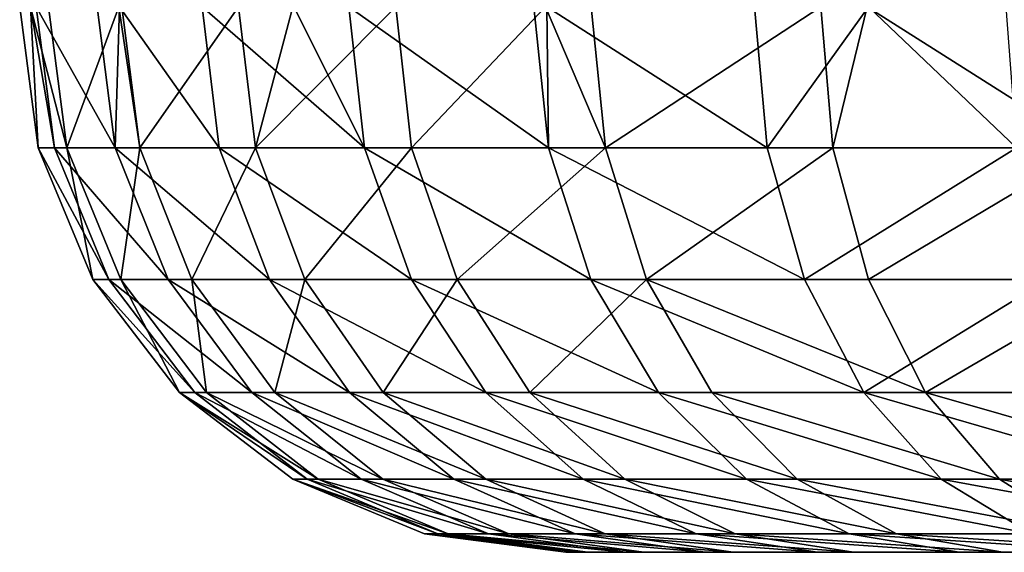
# Model space of a CAD drawing. Header units: millimetres. Extents: x 0 to 842, y 1 to 617.
# Tile 246 of 256: x 357.2 to 366.21, y 448.58 to 453.46. Entities that reach past the tile are written whole.
import ezdxf

# ---------------------------------------------------------------- set-up
doc = ezdxf.new("R2010")
doc.units = ezdxf.units.MM
doc.header["$LTSCALE"] = 25.4
doc.layers.get('0').update_dxf_attribs({"true_color": 0xff5454})

# ---------------------------------------------------------------- blocks, each defined once
blk = doc.blocks.new('MILL-9136.STL#1')
at = {"color": 58, "true_color": 0x645010}
mesh = blk.add_polyface(dxfattribs=at)
corners = [(380.6642, 169.6789, 48.5085), (380.8345, 168.3848, 48.5053), (380.7617, 169.6789, 50.1742)]
mesh.append_faces([[corners[k] for k in face] for face in [(0, 1, 2)]], dxfattribs={"color": 58})
mesh = blk.add_polyface(dxfattribs=at)
corners = [(380.7634, 169.6789, 46.0085), (380.8345, 168.3848, 48.5053), (380.6642, 169.6789, 48.5085)]
mesh.append_faces([[corners[k] for k in face] for face in [(0, 1, 2)]], dxfattribs={"color": 58})
mesh = blk.add_polyface(dxfattribs=at)
corners = [(380.7617, 169.6789, 50.1742), (381.096, 168.3848, 51.4345), (380.9277, 169.6789, 51.4615)]
mesh.append_faces([[corners[k] for k in face] for face in [(0, 1, 2)]], dxfattribs={"color": 58})
mesh = blk.add_polyface(dxfattribs=at)
corners = [(380.7617, 169.6789, 50.1742), (380.8345, 168.3848, 48.5053), (381.096, 168.3848, 51.4345)]
mesh.append_faces([[corners[k] for k in face] for face in [(0, 1, 2)]], dxfattribs={"color": 58})
mesh = blk.add_polyface(dxfattribs=at)
corners = [(380.8141, 169.6789, 45.5477), (380.9832, 168.3848, 45.5682), (380.7634, 169.6789, 46.0085)]
mesh.append_faces([[corners[k] for k in face] for face in [(0, 1, 2)]], dxfattribs={"color": 58})
mesh = blk.add_polyface(dxfattribs=at)
corners = [(380.7634, 169.6789, 46.0085), (380.9832, 168.3848, 45.5682), (380.8345, 168.3848, 48.5053)]
mesh.append_faces([[corners[k] for k in face] for face in [(0, 1, 2)]], dxfattribs={"color": 58})
mesh = blk.add_polyface(dxfattribs=at)
corners = [(380.8141, 169.6789, 45.5477), (381.5392, 168.3848, 42.6803), (380.9832, 168.3848, 45.5682), (381.3746, 169.6789, 42.6365)]
mesh.append_faces([[corners[k] for k in face] for face in [(0, 1, 2), (1, 0, 3)]], dxfattribs={"vtx0": -1, "color": 58})
mesh = blk.add_polyface(dxfattribs=at)
corners = [(380.9277, 169.6789, 51.4615), (381.096, 168.3848, 51.4345), (381.5727, 169.6789, 54.2603)]
mesh.append_faces([[corners[k] for k in face] for face in [(0, 1, 2)]], dxfattribs={"color": 58})
mesh = blk.add_polyface(dxfattribs=at)
corners = [(381.5727, 169.6789, 54.2603), (381.096, 168.3848, 51.4345), (381.7626, 168.3848, 54.2988)]
mesh.append_faces([[corners[k] for k in face] for face in [(0, 1, 2)]], dxfattribs={"color": 58})
mesh = blk.add_polyface(dxfattribs=at)
corners = [(381.5778, 169.6789, 41.9232), (381.5392, 168.3848, 42.6803), (381.3746, 169.6789, 42.6365)]
mesh.append_faces([[corners[k] for k in face] for face in [(0, 1, 2)]], dxfattribs={"color": 58})
mesh = blk.add_polyface(dxfattribs=at)
corners = [(381.5778, 169.6789, 41.9232), (382.4918, 168.3848, 39.898), (381.5392, 168.3848, 42.6803)]
mesh.append_faces([[corners[k] for k in face] for face in [(0, 1, 2)]], dxfattribs={"color": 58})
mesh = blk.add_polyface(dxfattribs=at)
corners = [(381.5727, 169.6789, 54.2603), (381.7626, 168.3848, 54.2988), (381.5997, 169.6789, 54.3489)]
mesh.append_faces([[corners[k] for k in face] for face in [(0, 1, 2)]], dxfattribs={"color": 58})
mesh = blk.add_polyface(dxfattribs=at)
corners = [(382.3348, 169.6789, 39.8317), (382.4918, 168.3848, 39.898), (381.5778, 169.6789, 41.9232)]
mesh.append_faces([[corners[k] for k in face] for face in [(0, 1, 2)]], dxfattribs={"color": 58})
mesh = blk.add_polyface(dxfattribs=at)
corners = [(382.6671, 169.6789, 57.1148), (381.7626, 168.3848, 54.2988), (382.8214, 168.3848, 57.0425), (381.5997, 169.6789, 54.3489)]
mesh.append_faces([[corners[k] for k in face] for face in [(0, 1, 2), (1, 0, 3)]], dxfattribs={"vtx0": -1, "color": 58})
mesh = blk.add_polyface(dxfattribs=at)
corners = [(382.3348, 169.6789, 39.8317), (383.8223, 168.3848, 37.2753), (382.4918, 168.3848, 39.898)]
mesh.append_faces([[corners[k] for k in face] for face in [(0, 1, 2)]], dxfattribs={"color": 58})
mesh = blk.add_polyface(dxfattribs=at)
corners = [(383.1736, 169.6789, 38.0752), (383.8223, 168.3848, 37.2753), (382.3348, 169.6789, 39.8317)]
mesh.append_faces([[corners[k] for k in face] for face in [(0, 1, 2)]], dxfattribs={"color": 58})
mesh = blk.add_polyface(dxfattribs=at)
corners = [(382.6671, 169.6789, 57.1148), (382.8214, 168.3848, 57.0425), (383.1652, 169.6789, 58.1096)]
mesh.append_faces([[corners[k] for k in face] for face in [(0, 1, 2)]], dxfattribs={"color": 58})
mesh = blk.add_polyface(dxfattribs=at)
corners = [(384.1089, 169.6789, 59.7052), (382.8214, 168.3848, 57.0425), (384.2516, 168.3848, 59.6122)]
mesh.append_faces([[corners[k] for k in face] for face in [(0, 1, 2)]], dxfattribs={"color": 58})
mesh = blk.add_polyface(dxfattribs=at)
corners = [(383.1652, 169.6789, 58.1096), (382.8214, 168.3848, 57.0425), (384.1089, 169.6789, 59.7052)]
mesh.append_faces([[corners[k] for k in face] for face in [(0, 1, 2)]], dxfattribs={"color": 58})
mesh = blk.add_polyface(dxfattribs=at)
corners = [(383.6761, 169.6789, 37.1878), (383.8223, 168.3848, 37.2753), (383.1736, 169.6789, 38.0752)]
mesh.append_faces([[corners[k] for k in face] for face in [(0, 1, 2)]], dxfattribs={"color": 58})
mesh = blk.add_polyface(dxfattribs=at)
corners = [(383.6761, 169.6789, 37.1878), (385.5049, 168.3848, 34.8633), (383.8223, 168.3848, 37.2753), (385.3723, 169.6789, 34.7563)]
mesh.append_faces([[corners[k] for k in face] for face in [(0, 1, 2), (1, 0, 3)]], dxfattribs={"vtx0": -1, "color": 58})
mesh = blk.add_polyface(dxfattribs=at)
corners = [(384.1089, 169.6789, 59.7052), (384.2516, 168.3848, 59.6122), (385.4781, 169.6789, 61.5742)]
mesh.append_faces([[corners[k] for k in face] for face in [(0, 1, 2)]], dxfattribs={"color": 58})
mesh = blk.add_polyface(dxfattribs=at)
corners = [(385.4781, 169.6789, 61.5742), (384.2516, 168.3848, 59.6122), (386.0257, 168.3848, 61.9577)]
mesh.append_faces([[corners[k] for k in face] for face in [(0, 1, 2)]], dxfattribs={"color": 58})
mesh = blk.add_polyface(dxfattribs=at)
corners = [(385.4893, 169.6789, 34.6125), (385.5049, 168.3848, 34.8633), (385.3723, 169.6789, 34.7563)]
mesh.append_faces([[corners[k] for k in face] for face in [(0, 1, 2)]], dxfattribs={"color": 58})
mesh = blk.add_polyface(dxfattribs=at)
corners = [(385.4781, 169.6789, 61.5742), (386.0257, 168.3848, 61.9577), (385.8973, 169.6789, 62.0697)]
mesh.append_faces([[corners[k] for k in face] for face in [(0, 1, 2)]], dxfattribs={"color": 58})
mesh = blk.add_polyface(dxfattribs=at)
corners = [(387.3903, 169.6789, 32.5845), (387.5067, 168.3848, 32.7089), (385.4893, 169.6789, 34.6125)]
mesh.append_faces([[corners[k] for k in face] for face in [(0, 1, 2)]], dxfattribs={"color": 58})
mesh = blk.add_polyface(dxfattribs=at)
corners = [(385.4893, 169.6789, 34.6125), (387.5067, 168.3848, 32.7089), (385.5049, 168.3848, 34.8633)]
mesh.append_faces([[corners[k] for k in face] for face in [(0, 1, 2)]], dxfattribs={"color": 58})
mesh = blk.add_polyface(dxfattribs=at)
corners = [(386.0257, 168.3848, 61.9577), (387.9973, 169.6789, 64.1623), (385.8973, 169.6789, 62.0697), (388.1089, 168.3848, 64.0336)]
mesh.append_faces([[corners[k] for k in face] for face in [(0, 1, 2), (1, 0, 3)]], dxfattribs={"vtx0": -1, "color": 58})
mesh = blk.add_polyface(dxfattribs=at)
corners = [(388.4362, 169.6789, 31.6681), (387.5067, 168.3848, 32.7089), (387.3903, 169.6789, 32.5845)]
mesh.append_faces([[corners[k] for k in face] for face in [(0, 1, 2)]], dxfattribs={"color": 58})
mesh = blk.add_polyface(dxfattribs=at)
corners = [(389.7889, 168.3848, 30.8541), (387.5067, 168.3848, 32.7089), (388.4362, 169.6789, 31.6681)]
mesh.append_faces([[corners[k] for k in face] for face in [(0, 1, 2)]], dxfattribs={"color": 58})
mesh = blk.add_polyface(dxfattribs=at)
corners = [(388.4225, 169.6789, 64.521), (387.9973, 169.6789, 64.1623), (388.1089, 168.3848, 64.0336)]
mesh.append_faces([[corners[k] for k in face] for face in [(0, 1, 2)]], dxfattribs={"color": 58})
mesh = blk.add_polyface(dxfattribs=at)
corners = [(390.4607, 168.3848, 65.7993), (388.4225, 169.6789, 64.521), (388.1089, 168.3848, 64.0336)]
mesh.append_faces([[corners[k] for k in face] for face in [(0, 1, 2)]], dxfattribs={"color": 58})
mesh = blk.add_polyface(dxfattribs=at)
corners = [(390.4607, 168.3848, 65.7993), (390.3681, 169.6789, 65.9423), (388.4225, 169.6789, 64.521)]
mesh.append_faces([[corners[k] for k in face] for face in [(0, 1, 2)]], dxfattribs={"color": 58})
mesh = blk.add_polyface(dxfattribs=at)
corners = [(389.7889, 168.3848, 30.8541), (388.4362, 169.6789, 31.6681), (389.691, 169.6789, 30.7147)]
mesh.append_faces([[corners[k] for k in face] for face in [(0, 1, 2)]], dxfattribs={"color": 58})
mesh = blk.add_polyface(dxfattribs=at)
corners = [(380.8345, 168.3848, 48.5053), (381.4791, 167.1789, 45.6282), (381.3339, 167.1789, 48.4957), (380.9832, 168.3848, 45.5682)]
mesh.append_faces([[corners[k] for k in face] for face in [(0, 1, 2), (1, 0, 3)]], dxfattribs={"vtx0": -1, "color": 58})
mesh = blk.add_polyface(dxfattribs=at)
corners = [(381.096, 168.3848, 51.4345), (381.3339, 167.1789, 48.4957), (381.5892, 167.1789, 51.3555), (380.8345, 168.3848, 48.5053)]
mesh.append_faces([[corners[k] for k in face] for face in [(0, 1, 2), (1, 0, 3)]], dxfattribs={"vtx0": -1, "color": 58})
mesh = blk.add_polyface(dxfattribs=at)
corners = [(380.9832, 168.3848, 45.5682), (382.022, 167.1789, 42.8087), (381.4791, 167.1789, 45.6282), (381.5392, 168.3848, 42.6803)]
mesh.append_faces([[corners[k] for k in face] for face in [(0, 1, 2), (1, 0, 3)]], dxfattribs={"vtx0": -1, "color": 58})
mesh = blk.add_polyface(dxfattribs=at)
corners = [(381.7626, 168.3848, 54.2988), (381.5892, 167.1789, 51.3555), (382.24, 167.1789, 54.152), (381.096, 168.3848, 51.4345)]
mesh.append_faces([[corners[k] for k in face] for face in [(0, 1, 2), (1, 0, 3)]], dxfattribs={"vtx0": -1, "color": 58})
mesh = blk.add_polyface(dxfattribs=at)
corners = [(381.5392, 168.3848, 42.6803), (382.9519, 167.1789, 40.0923), (382.022, 167.1789, 42.8087), (382.4918, 168.3848, 39.898)]
mesh.append_faces([[corners[k] for k in face] for face in [(0, 1, 2), (1, 0, 3)]], dxfattribs={"vtx0": -1, "color": 58})
mesh = blk.add_polyface(dxfattribs=at)
corners = [(382.8214, 168.3848, 57.0425), (382.24, 167.1789, 54.152), (383.2737, 167.1789, 56.8306), (381.7626, 168.3848, 54.2988)]
mesh.append_faces([[corners[k] for k in face] for face in [(0, 1, 2), (1, 0, 3)]], dxfattribs={"vtx0": -1, "color": 58})
mesh = blk.add_polyface(dxfattribs=at)
corners = [(382.4918, 168.3848, 39.898), (384.2509, 167.1789, 37.5318), (382.9519, 167.1789, 40.0923), (383.8223, 168.3848, 37.2753)]
mesh.append_faces([[corners[k] for k in face] for face in [(0, 1, 2), (1, 0, 3)]], dxfattribs={"vtx0": -1, "color": 58})
mesh = blk.add_polyface(dxfattribs=at)
corners = [(384.2516, 168.3848, 59.6122), (383.2737, 167.1789, 56.8306), (384.6701, 167.1789, 59.3394), (382.8214, 168.3848, 57.0425)]
mesh.append_faces([[corners[k] for k in face] for face in [(0, 1, 2), (1, 0, 3)]], dxfattribs={"vtx0": -1, "color": 58})
mesh = blk.add_polyface(dxfattribs=at)
corners = [(383.8223, 168.3848, 37.2753), (385.8936, 167.1789, 35.1769), (384.2509, 167.1789, 37.5318), (385.5049, 168.3848, 34.8633)]
mesh.append_faces([[corners[k] for k in face] for face in [(0, 1, 2), (1, 0, 3)]], dxfattribs={"vtx0": -1, "color": 58})
mesh = blk.add_polyface(dxfattribs=at)
corners = [(386.0257, 168.3848, 61.9577), (384.6701, 167.1789, 59.3394), (386.4021, 167.1789, 61.6293), (384.2516, 168.3848, 59.6122)]
mesh.append_faces([[corners[k] for k in face] for face in [(0, 1, 2), (1, 0, 3)]], dxfattribs={"vtx0": -1, "color": 58})
mesh = blk.add_polyface(dxfattribs=at)
corners = [(385.5049, 168.3848, 34.8633), (387.8481, 167.1789, 33.0736), (385.8936, 167.1789, 35.1769), (387.5067, 168.3848, 32.7089)]
mesh.append_faces([[corners[k] for k in face] for face in [(0, 1, 2), (1, 0, 3)]], dxfattribs={"vtx0": -1, "color": 58})
mesh = blk.add_polyface(dxfattribs=at)
corners = [(386.4021, 167.1789, 61.6293), (388.1089, 168.3848, 64.0336), (386.0257, 168.3848, 61.9577), (388.4359, 167.1789, 63.656)]
mesh.append_faces([[corners[k] for k in face] for face in [(0, 1, 2), (1, 0, 3)]], dxfattribs={"vtx0": -1, "color": 58})
mesh = blk.add_polyface(dxfattribs=at)
corners = [(389.7889, 168.3848, 30.8541), (387.8481, 167.1789, 33.0736), (387.5067, 168.3848, 32.7089), (390.0762, 167.1789, 31.2628)]
mesh.append_faces([[corners[k] for k in face] for face in [(0, 1, 2), (1, 0, 3)]], dxfattribs={"vtx0": -1, "color": 58})
mesh = blk.add_polyface(dxfattribs=at)
corners = [(388.4359, 167.1789, 63.656), (390.4607, 168.3848, 65.7993), (388.1089, 168.3848, 64.0336), (390.732, 167.1789, 65.3799)]
mesh.append_faces([[corners[k] for k in face] for face in [(0, 1, 2), (1, 0, 3)]], dxfattribs={"vtx0": -1, "color": 58})
mesh = blk.add_polyface(dxfattribs=at)
corners = [(381.3339, 167.1789, 48.4957), (382.2679, 166.1434, 45.7236), (382.1283, 166.1434, 48.4804), (381.4791, 167.1789, 45.6282)]
mesh.append_faces([[corners[k] for k in face] for face in [(0, 1, 2), (1, 0, 3)]], dxfattribs={"vtx0": -1, "color": 58})
mesh = blk.add_polyface(dxfattribs=at)
corners = [(381.5892, 167.1789, 51.3555), (382.1283, 166.1434, 48.4804), (382.3738, 166.1434, 51.2298), (381.3339, 167.1789, 48.4957)]
mesh.append_faces([[corners[k] for k in face] for face in [(0, 1, 2), (1, 0, 3)]], dxfattribs={"vtx0": -1, "color": 58})
mesh = blk.add_polyface(dxfattribs=at)
corners = [(381.4791, 167.1789, 45.6282), (382.7899, 166.1434, 43.013), (382.2679, 166.1434, 45.7236), (382.022, 167.1789, 42.8087)]
mesh.append_faces([[corners[k] for k in face] for face in [(0, 1, 2), (1, 0, 3)]], dxfattribs={"vtx0": -1, "color": 58})
mesh = blk.add_polyface(dxfattribs=at)
corners = [(382.24, 167.1789, 54.152), (382.3738, 166.1434, 51.2298), (382.9995, 166.1434, 53.9183), (381.5892, 167.1789, 51.3555)]
mesh.append_faces([[corners[k] for k in face] for face in [(0, 1, 2), (1, 0, 3)]], dxfattribs={"vtx0": -1, "color": 58})
mesh = blk.add_polyface(dxfattribs=at)
corners = [(382.022, 167.1789, 42.8087), (383.6839, 166.1434, 40.4015), (382.7899, 166.1434, 43.013), (382.9519, 167.1789, 40.0923)]
mesh.append_faces([[corners[k] for k in face] for face in [(0, 1, 2), (1, 0, 3)]], dxfattribs={"vtx0": -1, "color": 58})
mesh = blk.add_polyface(dxfattribs=at)
corners = [(383.2737, 167.1789, 56.8306), (382.9995, 166.1434, 53.9183), (383.9932, 166.1434, 56.4935), (382.24, 167.1789, 54.152)]
mesh.append_faces([[corners[k] for k in face] for face in [(0, 1, 2), (1, 0, 3)]], dxfattribs={"vtx0": -1, "color": 58})
mesh = blk.add_polyface(dxfattribs=at)
corners = [(382.9519, 167.1789, 40.0923), (384.9327, 166.1434, 37.9398), (383.6839, 166.1434, 40.4015), (384.2509, 167.1789, 37.5318)]
mesh.append_faces([[corners[k] for k in face] for face in [(0, 1, 2), (1, 0, 3)]], dxfattribs={"vtx0": -1, "color": 58})
mesh = blk.add_polyface(dxfattribs=at)
corners = [(384.6701, 167.1789, 59.3394), (383.9932, 166.1434, 56.4935), (385.3357, 166.1434, 58.9054), (383.2737, 167.1789, 56.8306)]
mesh.append_faces([[corners[k] for k in face] for face in [(0, 1, 2), (1, 0, 3)]], dxfattribs={"vtx0": -1, "color": 58})
mesh = blk.add_polyface(dxfattribs=at)
corners = [(384.2509, 167.1789, 37.5318), (386.512, 166.1434, 35.6759), (384.9327, 166.1434, 37.9398), (385.8936, 167.1789, 35.1769)]
mesh.append_faces([[corners[k] for k in face] for face in [(0, 1, 2), (1, 0, 3)]], dxfattribs={"vtx0": -1, "color": 58})
mesh = blk.add_polyface(dxfattribs=at)
corners = [(386.4021, 167.1789, 61.6293), (385.3357, 166.1434, 58.9054), (387.0008, 166.1434, 61.107), (384.6701, 167.1789, 59.3394)]
mesh.append_faces([[corners[k] for k in face] for face in [(0, 1, 2), (1, 0, 3)]], dxfattribs={"vtx0": -1, "color": 58})
mesh = blk.add_polyface(dxfattribs=at)
corners = [(388.391, 166.1434, 33.6538), (385.8936, 167.1789, 35.1769), (387.8481, 167.1789, 33.0736), (386.512, 166.1434, 35.6759)]
mesh.append_faces([[corners[k] for k in face] for face in [(0, 1, 2), (1, 0, 3)]], dxfattribs={"vtx0": -1, "color": 58})
mesh = blk.add_polyface(dxfattribs=at)
corners = [(388.9561, 166.1434, 63.0554), (386.4021, 167.1789, 61.6293), (387.0008, 166.1434, 61.107), (388.4359, 167.1789, 63.656)]
mesh.append_faces([[corners[k] for k in face] for face in [(0, 1, 2), (1, 0, 3)]], dxfattribs={"vtx0": -1, "color": 58})
mesh = blk.add_polyface(dxfattribs=at)
corners = [(390.0762, 167.1789, 31.2628), (388.391, 166.1434, 33.6538), (387.8481, 167.1789, 33.0736), (390.5331, 166.1434, 31.9129)]
mesh.append_faces([[corners[k] for k in face] for face in [(0, 1, 2), (1, 0, 3)]], dxfattribs={"vtx0": -1, "color": 58})
mesh = blk.add_polyface(dxfattribs=at)
corners = [(388.9561, 166.1434, 63.0554), (390.732, 167.1789, 65.3799), (388.4359, 167.1789, 63.656), (391.1636, 166.1434, 64.7127)]
mesh.append_faces([[corners[k] for k in face] for face in [(0, 1, 2), (1, 0, 3)]], dxfattribs={"vtx0": -1, "color": 58})
mesh = blk.add_polyface(dxfattribs=at)
corners = [(383.296, 165.3488, 45.848), (382.1283, 166.1434, 48.4804), (382.2679, 166.1434, 45.7236), (383.1637, 165.3488, 48.4605)]
mesh.append_faces([[corners[k] for k in face] for face in [(0, 1, 2), (1, 0, 3)]], dxfattribs={"vtx0": -1, "color": 58})
mesh = blk.add_polyface(dxfattribs=at)
corners = [(383.3963, 165.3488, 51.066), (382.1283, 166.1434, 48.4804), (383.1637, 165.3488, 48.4605), (382.3738, 166.1434, 51.2298)]
mesh.append_faces([[corners[k] for k in face] for face in [(0, 1, 2), (1, 0, 3)]], dxfattribs={"vtx0": -1, "color": 58})
mesh = blk.add_polyface(dxfattribs=at)
corners = [(383.7906, 165.3488, 43.2793), (382.2679, 166.1434, 45.7236), (382.7899, 166.1434, 43.013), (383.296, 165.3488, 45.848)]
mesh.append_faces([[corners[k] for k in face] for face in [(0, 1, 2), (1, 0, 3)]], dxfattribs={"vtx0": -1, "color": 58})
mesh = blk.add_polyface(dxfattribs=at)
corners = [(383.9892, 165.3488, 53.6138), (382.3738, 166.1434, 51.2298), (383.3963, 165.3488, 51.066), (382.9995, 166.1434, 53.9183)]
mesh.append_faces([[corners[k] for k in face] for face in [(0, 1, 2), (1, 0, 3)]], dxfattribs={"vtx0": -1, "color": 58})
mesh = blk.add_polyface(dxfattribs=at)
corners = [(384.6378, 165.3488, 40.8044), (382.7899, 166.1434, 43.013), (383.6839, 166.1434, 40.4015), (383.7906, 165.3488, 43.2793)]
mesh.append_faces([[corners[k] for k in face] for face in [(0, 1, 2), (1, 0, 3)]], dxfattribs={"vtx0": -1, "color": 58})
mesh = blk.add_polyface(dxfattribs=at)
corners = [(384.931, 165.3488, 56.0542), (382.9995, 166.1434, 53.9183), (383.9892, 165.3488, 53.6138), (383.9932, 166.1434, 56.4935)]
mesh.append_faces([[corners[k] for k in face] for face in [(0, 1, 2), (1, 0, 3)]], dxfattribs={"vtx0": -1, "color": 58})
mesh = blk.add_polyface(dxfattribs=at)
corners = [(385.8213, 165.3488, 38.4716), (383.6839, 166.1434, 40.4015), (384.9327, 166.1434, 37.9398), (384.6378, 165.3488, 40.8044)]
mesh.append_faces([[corners[k] for k in face] for face in [(0, 1, 2), (1, 0, 3)]], dxfattribs={"vtx0": -1, "color": 58})
mesh = blk.add_polyface(dxfattribs=at)
corners = [(386.2032, 165.3488, 58.3399), (383.9932, 166.1434, 56.4935), (384.931, 165.3488, 56.0542), (385.3357, 166.1434, 58.9054)]
mesh.append_faces([[corners[k] for k in face] for face in [(0, 1, 2), (1, 0, 3)]], dxfattribs={"vtx0": -1, "color": 58})
mesh = blk.add_polyface(dxfattribs=at)
corners = [(387.3179, 165.3488, 36.3262), (384.9327, 166.1434, 37.9398), (386.512, 166.1434, 35.6759), (385.8213, 165.3488, 38.4716)]
mesh.append_faces([[corners[k] for k in face] for face in [(0, 1, 2), (1, 0, 3)]], dxfattribs={"vtx0": -1, "color": 58})
mesh = blk.add_polyface(dxfattribs=at)
corners = [(387.7812, 165.3488, 60.4262), (385.3357, 166.1434, 58.9054), (386.2032, 165.3488, 58.3399), (387.0008, 166.1434, 61.107)]
mesh.append_faces([[corners[k] for k in face] for face in [(0, 1, 2), (1, 0, 3)]], dxfattribs={"vtx0": -1, "color": 58})
mesh = blk.add_polyface(dxfattribs=at)
corners = [(389.0985, 165.3488, 34.4099), (386.512, 166.1434, 35.6759), (388.391, 166.1434, 33.6538), (387.3179, 165.3488, 36.3262)]
mesh.append_faces([[corners[k] for k in face] for face in [(0, 1, 2), (1, 0, 3)]], dxfattribs={"vtx0": -1, "color": 58})
mesh = blk.add_polyface(dxfattribs=at)
corners = [(389.6341, 165.3488, 62.2727), (387.0008, 166.1434, 61.107), (387.7812, 165.3488, 60.4262), (388.9561, 166.1434, 63.0554)]
mesh.append_faces([[corners[k] for k in face] for face in [(0, 1, 2), (1, 0, 3)]], dxfattribs={"vtx0": -1, "color": 58})
mesh = blk.add_polyface(dxfattribs=at)
corners = [(391.1285, 165.3488, 32.7601), (388.391, 166.1434, 33.6538), (390.5331, 166.1434, 31.9129), (389.0985, 165.3488, 34.4099)]
mesh.append_faces([[corners[k] for k in face] for face in [(0, 1, 2), (1, 0, 3)]], dxfattribs={"vtx0": -1, "color": 58})
mesh = blk.add_polyface(dxfattribs=at)
corners = [(391.726, 165.3488, 63.8432), (388.9561, 166.1434, 63.0554), (389.6341, 165.3488, 62.2727), (391.1636, 166.1434, 64.7127)]
mesh.append_faces([[corners[k] for k in face] for face in [(0, 1, 2), (1, 0, 3)]], dxfattribs={"vtx0": -1, "color": 58})
mesh = blk.add_polyface(dxfattribs=at)
corners = [(384.4931, 164.8493, 45.9928), (383.1637, 165.3488, 48.4605), (383.296, 165.3488, 45.848), (384.3694, 164.8493, 48.4373)]
mesh.append_faces([[corners[k] for k in face] for face in [(0, 1, 2), (1, 0, 3)]], dxfattribs={"vtx0": -1, "color": 58})
mesh = blk.add_polyface(dxfattribs=at)
corners = [(384.587, 164.8493, 50.8753), (383.1637, 165.3488, 48.4605), (384.3694, 164.8493, 48.4373), (383.3963, 165.3488, 51.066)]
mesh.append_faces([[corners[k] for k in face] for face in [(0, 1, 2), (1, 0, 3)]], dxfattribs={"vtx0": -1, "color": 58})
mesh = blk.add_polyface(dxfattribs=at)
corners = [(384.9559, 164.8493, 43.5893), (383.296, 165.3488, 45.848), (383.7906, 165.3488, 43.2793), (384.4931, 164.8493, 45.9928)]
mesh.append_faces([[corners[k] for k in face] for face in [(0, 1, 2), (1, 0, 3)]], dxfattribs={"vtx0": -1, "color": 58})
mesh = blk.add_polyface(dxfattribs=at)
corners = [(385.1418, 164.8493, 53.2592), (383.3963, 165.3488, 51.066), (384.587, 164.8493, 50.8753), (383.9892, 165.3488, 53.6138)]
mesh.append_faces([[corners[k] for k in face] for face in [(0, 1, 2), (1, 0, 3)]], dxfattribs={"vtx0": -1, "color": 58})
mesh = blk.add_polyface(dxfattribs=at)
corners = [(385.7487, 164.8493, 41.2737), (383.7906, 165.3488, 43.2793), (384.6378, 165.3488, 40.8044), (384.9559, 164.8493, 43.5893)]
mesh.append_faces([[corners[k] for k in face] for face in [(0, 1, 2), (1, 0, 3)]], dxfattribs={"vtx0": -1, "color": 58})
mesh = blk.add_polyface(dxfattribs=at)
corners = [(386.023, 164.8493, 55.5427), (383.9892, 165.3488, 53.6138), (385.1418, 164.8493, 53.2592), (384.931, 165.3488, 56.0542)]
mesh.append_faces([[corners[k] for k in face] for face in [(0, 1, 2), (1, 0, 3)]], dxfattribs={"vtx0": -1, "color": 58})
mesh = blk.add_polyface(dxfattribs=at)
corners = [(386.856, 164.8493, 39.0909), (384.6378, 165.3488, 40.8044), (385.8213, 165.3488, 38.4716), (385.7487, 164.8493, 41.2737)]
mesh.append_faces([[corners[k] for k in face] for face in [(0, 1, 2), (1, 0, 3)]], dxfattribs={"vtx0": -1, "color": 58})
mesh = blk.add_polyface(dxfattribs=at)
corners = [(387.2134, 164.8493, 57.6813), (384.931, 165.3488, 56.0542), (386.023, 164.8493, 55.5427), (386.2032, 165.3488, 58.3399)]
mesh.append_faces([[corners[k] for k in face] for face in [(0, 1, 2), (1, 0, 3)]], dxfattribs={"vtx0": -1, "color": 58})
mesh = blk.add_polyface(dxfattribs=at)
corners = [(388.2564, 164.8493, 37.0834), (385.8213, 165.3488, 38.4716), (387.3179, 165.3488, 36.3262), (386.856, 164.8493, 39.0909)]
mesh.append_faces([[corners[k] for k in face] for face in [(0, 1, 2), (1, 0, 3)]], dxfattribs={"vtx0": -1, "color": 58})
mesh = blk.add_polyface(dxfattribs=at)
corners = [(388.6899, 164.8493, 59.6335), (386.2032, 165.3488, 58.3399), (387.2134, 164.8493, 57.6813), (387.7812, 165.3488, 60.4262)]
mesh.append_faces([[corners[k] for k in face] for face in [(0, 1, 2), (1, 0, 3)]], dxfattribs={"vtx0": -1, "color": 58})
mesh = blk.add_polyface(dxfattribs=at)
corners = [(389.9225, 164.8493, 35.2904), (387.3179, 165.3488, 36.3262), (389.0985, 165.3488, 34.4099), (388.2564, 164.8493, 37.0834)]
mesh.append_faces([[corners[k] for k in face] for face in [(0, 1, 2), (1, 0, 3)]], dxfattribs={"vtx0": -1, "color": 58})
mesh = blk.add_polyface(dxfattribs=at)
corners = [(390.4236, 164.8493, 61.3612), (387.7812, 165.3488, 60.4262), (388.6899, 164.8493, 59.6335), (389.6341, 165.3488, 62.2727)]
mesh.append_faces([[corners[k] for k in face] for face in [(0, 1, 2), (1, 0, 3)]], dxfattribs={"vtx0": -1, "color": 58})
mesh = blk.add_polyface(dxfattribs=at)
corners = [(391.822, 164.8493, 33.7467), (389.0985, 165.3488, 34.4099), (391.1285, 165.3488, 32.7601), (389.9225, 164.8493, 35.2904)]
mesh.append_faces([[corners[k] for k in face] for face in [(0, 1, 2), (1, 0, 3)]], dxfattribs={"vtx0": -1, "color": 58})
mesh = blk.add_polyface(dxfattribs=at)
corners = [(392.381, 164.8493, 62.8307), (389.6341, 165.3488, 62.2727), (390.4236, 164.8493, 61.3612), (391.726, 165.3488, 63.8432)]
mesh.append_faces([[corners[k] for k in face] for face in [(0, 1, 2), (1, 0, 3)]], dxfattribs={"vtx0": -1, "color": 58})
mesh = blk.add_polyface(dxfattribs=at)
corners = [(385.7779, 164.6789, 46.1483), (384.3694, 164.8493, 48.4373), (384.4931, 164.8493, 45.9928), (385.6632, 164.6789, 48.4125)]
mesh.append_faces([[corners[k] for k in face] for face in [(0, 1, 2), (1, 0, 3)]], dxfattribs={"vtx0": -1, "color": 58})
mesh = blk.add_polyface(dxfattribs=at)
corners = [(385.8648, 164.6789, 50.6706), (384.3694, 164.8493, 48.4373), (385.6632, 164.6789, 48.4125), (384.587, 164.8493, 50.8753)]
mesh.append_faces([[corners[k] for k in face] for face in [(0, 1, 2), (1, 0, 3)]], dxfattribs={"vtx0": -1, "color": 58})
mesh = blk.add_polyface(dxfattribs=at)
corners = [(386.2065, 164.6789, 43.9221), (384.4931, 164.8493, 45.9928), (384.9559, 164.8493, 43.5893), (385.7779, 164.6789, 46.1483)]
mesh.append_faces([[corners[k] for k in face] for face in [(0, 1, 2), (1, 0, 3)]], dxfattribs={"vtx0": -1, "color": 58})
mesh = blk.add_polyface(dxfattribs=at)
corners = [(386.3787, 164.6789, 52.8786), (384.587, 164.8493, 50.8753), (385.8648, 164.6789, 50.6706), (385.1418, 164.8493, 53.2592)]
mesh.append_faces([[corners[k] for k in face] for face in [(0, 1, 2), (1, 0, 3)]], dxfattribs={"vtx0": -1, "color": 58})
mesh = blk.add_polyface(dxfattribs=at)
corners = [(386.9408, 164.6789, 41.7772), (384.9559, 164.8493, 43.5893), (385.7487, 164.8493, 41.2737), (386.2065, 164.6789, 43.9221)]
mesh.append_faces([[corners[k] for k in face] for face in [(0, 1, 2), (1, 0, 3)]], dxfattribs={"vtx0": -1, "color": 58})
mesh = blk.add_polyface(dxfattribs=at)
corners = [(387.1949, 164.6789, 54.9937), (385.1418, 164.8493, 53.2592), (386.3787, 164.6789, 52.8786), (386.023, 164.8493, 55.5427)]
mesh.append_faces([[corners[k] for k in face] for face in [(0, 1, 2), (1, 0, 3)]], dxfattribs={"vtx0": -1, "color": 58})
mesh = blk.add_polyface(dxfattribs=at)
corners = [(387.9665, 164.6789, 39.7554), (385.7487, 164.8493, 41.2737), (386.856, 164.8493, 39.0909), (386.9408, 164.6789, 41.7772)]
mesh.append_faces([[corners[k] for k in face] for face in [(0, 1, 2), (1, 0, 3)]], dxfattribs={"vtx0": -1, "color": 58})
mesh = blk.add_polyface(dxfattribs=at)
corners = [(388.2975, 164.6789, 56.9746), (386.023, 164.8493, 55.5427), (387.1949, 164.6789, 54.9937), (387.2134, 164.8493, 57.6813)]
mesh.append_faces([[corners[k] for k in face] for face in [(0, 1, 2), (1, 0, 3)]], dxfattribs={"vtx0": -1, "color": 58})
mesh = blk.add_polyface(dxfattribs=at)
corners = [(389.2635, 164.6789, 37.896), (386.856, 164.8493, 39.0909), (388.2564, 164.8493, 37.0834), (387.9665, 164.6789, 39.7554)]
mesh.append_faces([[corners[k] for k in face] for face in [(0, 1, 2), (1, 0, 3)]], dxfattribs={"vtx0": -1, "color": 58})
mesh = blk.add_polyface(dxfattribs=at)
corners = [(389.665, 164.6789, 58.7828), (387.2134, 164.8493, 57.6813), (388.2975, 164.6789, 56.9746), (388.6899, 164.8493, 59.6335)]
mesh.append_faces([[corners[k] for k in face] for face in [(0, 1, 2), (1, 0, 3)]], dxfattribs={"vtx0": -1, "color": 58})
mesh = blk.add_polyface(dxfattribs=at)
corners = [(390.8068, 164.6789, 36.2353), (388.2564, 164.8493, 37.0834), (389.9225, 164.8493, 35.2904), (389.2635, 164.6789, 37.896)]
mesh.append_faces([[corners[k] for k in face] for face in [(0, 1, 2), (1, 0, 3)]], dxfattribs={"vtx0": -1, "color": 58})
mesh = blk.add_polyface(dxfattribs=at)
corners = [(391.2709, 164.6789, 60.383), (388.6899, 164.8493, 59.6335), (389.665, 164.6789, 58.7828), (390.4236, 164.8493, 61.3612)]
mesh.append_faces([[corners[k] for k in face] for face in [(0, 1, 2), (1, 0, 3)]], dxfattribs={"vtx0": -1, "color": 58})
mesh = blk.add_polyface(dxfattribs=at)
corners = [(403.2979, 164.6789, 31.9095), (398.7814, 164.6789, 32.1542), (401.0311, 164.6789, 31.874), (405.5377, 164.6789, 32.2602), (396.5926, 164.6789, 32.7448), (407.7069, 164.6789, 32.9192), (394.5073, 164.6789, 33.6343), (409.7632, 164.6789, 33.8737), (392.5661, 164.6789, 34.8054), (411.6668, 164.6789, 35.1051), (390.8068, 164.6789, 36.2353), (413.3804, 164.6789, 36.5894), (389.2635, 164.6789, 37.896), (414.8708, 164.6789, 38.2978), (387.9665, 164.6789, 39.7554), (416.1089, 164.6789, 40.1969), (386.9408, 164.6789, 41.7772), (417.0706, 164.6789, 42.2499), (386.2065, 164.6789, 43.9221), (417.7372, 164.6789, 44.4167), (385.7779, 164.6789, 46.1483), (418.0959, 164.6789, 46.6553), (385.6632, 164.6789, 48.4125), (418.1394, 164.6789, 48.9219), (385.8648, 164.6789, 50.6706), (417.8671, 164.6789, 51.1726), (386.3787, 164.6789, 52.8786), (417.2842, 164.6789, 53.3635), (387.1949, 164.6789, 54.9937), (416.4021, 164.6789, 55.4519), (388.2975, 164.6789, 56.9746), (415.2379, 164.6789, 57.3972), (389.665, 164.6789, 58.7828), (413.8143, 164.6789, 59.1616), (391.2709, 164.6789, 60.383), (412.159, 164.6789, 60.7107), (393.0839, 164.6789, 61.7442), (410.3042, 164.6789, 62.0143), (395.0687, 164.6789, 62.8398), (408.286, 164.6789, 63.0471), (397.1866, 164.6789, 63.6485), (406.1437, 164.6789, 63.789), (399.3965, 164.6789, 64.1546), (403.9191, 164.6789, 64.2255), (401.6553, 164.6789, 64.3482)]
mesh.append_faces([[corners[k] for k in face] for face in [(0, 1, 2), (42, 43, 44)]], dxfattribs={"vtx0": -1, "color": 58})
mesh.append_faces([[corners[k] for k in face] for face in [(1, 3, 4), (4, 5, 6), (6, 7, 8), (8, 9, 10), (10, 11, 12), (12, 13, 14), (14, 15, 16), (16, 17, 18), (18, 19, 20), (20, 21, 22), (22, 23, 24), (24, 25, 26), (26, 27, 28), (28, 29, 30), (30, 31, 32), (32, 33, 34), (34, 35, 36), (36, 37, 38), (38, 39, 40), (40, 41, 42)]], dxfattribs={"vtx0": -1, "vtx1": -1, "color": 58})
mesh.append_faces([[corners[k] for k in face] for face in [(1, 0, 3), (4, 3, 5), (6, 5, 7), (8, 7, 9), (10, 9, 11), (12, 11, 13), (14, 13, 15), (16, 15, 17), (18, 17, 19), (20, 19, 21), (22, 21, 23), (24, 23, 25), (26, 25, 27), (28, 27, 29), (30, 29, 31), (32, 31, 33), (34, 33, 35), (36, 35, 37), (38, 37, 39), (40, 39, 41), (42, 41, 43)]], dxfattribs={"vtx0": -1, "vtx2": -1, "color": 58})

msp = doc.modelspace()

# ---------------------------------------------------------------- block references
at = {"color": 0}
msp.add_blockref('MILL-9136.STL#1', (-23.4662, 283.9011, -12.7002), dxfattribs=at)

doc.saveas('drawing.dxf')
